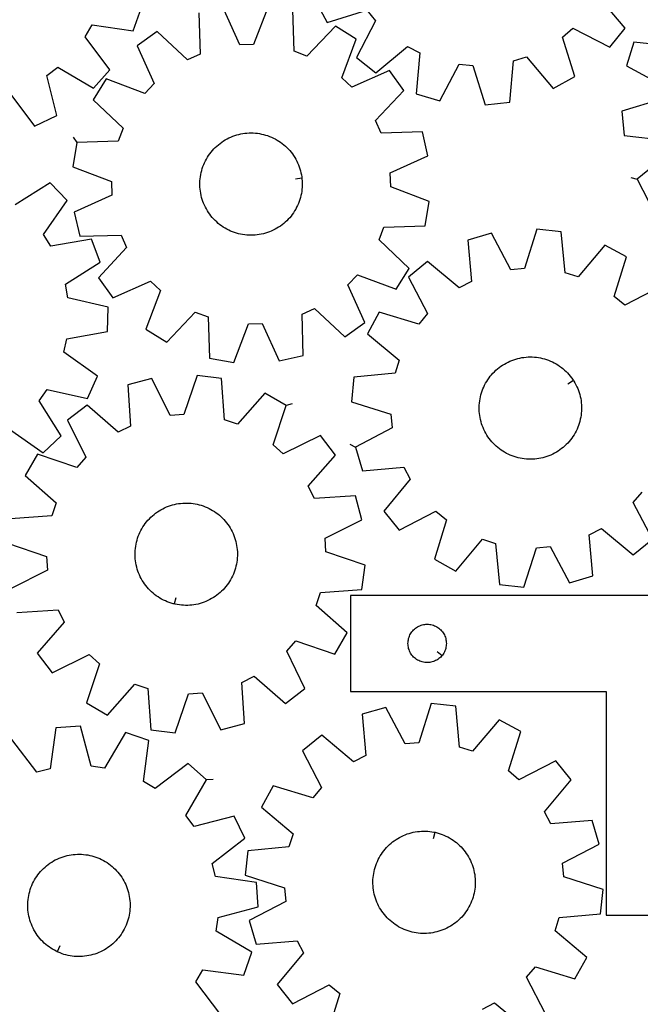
# Model space of a CAD drawing. Header units: millimetres. Extents: x 7 to 1243, y 7 to 1753.
# Tile 3 of 18: x 291 to 582, y 416 to 878. Entities that reach past the tile are written whole.
import ezdxf

# ---------------------------------------------------------------- set-up
doc = ezdxf.new("R2010")
doc.units = ezdxf.units.MM
doc.layers.add('CUT', color=7, linetype='CONTINUOUS', true_color=0x000000)
doc.layers.add('LEADIN', color=1, linetype='CONTINUOUS', true_color=0xff0000)

msp = doc.modelspace()

# ---------------------------------------------------------------- linework, layer by layer
at = {"layer": 'CUT'}
for points in [[(429.59826, 886.549905), (435.146426, 876.435394), (453.646319, 882.197024), (457.779016, 877.271224), (448.890236, 860.054024), (457.886728, 852.832625), (472.773521, 865.23528), (478.476657, 862.265949), (476.853232, 842.957741), (487.928416, 839.728847), (496.935729, 856.884335), (503.341054, 856.323527), (509.230136, 837.86381), (520.697916, 839.118992), (522.454467, 858.415544), (528.586827, 860.348637), (541.091857, 845.547737), (551.206368, 851.095903), (545.444739, 869.595796), (550.370538, 873.728494), (567.587739, 864.839713), (574.809137, 873.836205), (562.406483, 888.722998)], [(286.256088, 843.384683), (297.903126, 827.899563), (308.315517, 832.866209), (303.610479, 851.662619), (308.762346, 855.50982), (325.448704, 845.660564), (333.167846, 854.233796), (321.627883, 869.798874), (324.915327, 875.324759), (344.10066, 872.610825), (347.951383, 883.485447)], [(374.927193, 881.031398), (375.450233, 861.662123), (369.587502, 859.021844), (355.429936, 872.250818), (346.037427, 865.552592), (353.932954, 847.857874), (349.526887, 843.175004), (331.384493, 849.979117), (325.270246, 840.196405), (339.336237, 826.870104), (337.057619, 820.857568), (317.692411, 820.200955), (315.787265, 808.823087), (333.882301, 801.894012), (334.07803, 795.467164), (316.438186, 787.449788), (319.032182, 776.20894), (338.401458, 776.73198), (341.041736, 770.869249), (327.812762, 756.711683), (334.510988, 747.319174), (352.205707, 755.214701), (356.888576, 750.808634), (350.084464, 732.66624), (359.867175, 726.551993), (373.193476, 740.617984), (379.206012, 738.339366), (379.862626, 718.974158), (391.240494, 717.069012), (398.169569, 735.164048), (404.596417, 735.359777), (412.613793, 717.719933), (423.85464, 720.313929), (423.3316, 739.683205), (429.194332, 742.323483), (443.351897, 729.094509), (452.744407, 735.792735), (444.84888, 753.487454), (449.254946, 758.170323), (467.397341, 751.366211), (473.511588, 761.148922), (459.445596, 774.475223), (461.724215, 780.487759), (481.089423, 781.144373), (482.994569, 792.522241), (464.899532, 799.451316), (464.703803, 805.878164), (482.343648, 813.89554), (479.749651, 825.136387), (460.380376, 824.613347), (457.740097, 830.476079), (470.969071, 844.633644), (464.270845, 854.026154), (446.576127, 846.130627), (441.893257, 850.536693), (448.69737, 868.679088), (438.914658, 874.793335), (425.588357, 860.727343), (419.575821, 863.005962), (418.919208, 882.37117)], [(407.54134, 884.276316), (400.612265, 866.181279), (394.185417, 865.98555), (386.168041, 883.625395)], [(598.151422, 865.257704), (578.871664, 867.189887), (575.465961, 856.167789), (592.475119, 846.887111)], [(591.811886, 840.49158), (573.260297, 834.898641), (574.331813, 823.412244), (593.597787, 821.347138)], [(595.432504, 815.18463), (580.433396, 802.918042), (585.819001, 792.716046)], [(286.087418, 685.750818), (301.960472, 674.638276), (310.320681, 682.58764), (300.021425, 699.000066), (303.727144, 704.25462), (322.644519, 700.062325), (327.326255, 710.605892), (311.530219, 721.827643), (312.943026, 728.100335), (332.024724, 731.466525), (332.315235, 742.999134), (313.427224, 747.321799), (312.332032, 753.657668), (328.673036, 764.069872), (324.528096, 774.835787), (305.423636, 771.601279), (301.987179, 777.035748), (313.09972, 792.908802), (305.150357, 801.26901), (288.73793, 790.969755)], [(591.872828, 752.83379), (574.695752, 743.867715), (569.751428, 747.978231), (575.42985, 766.503834), (565.290505, 772.006483), (552.852125, 757.149528), (546.711139, 759.055039), (544.867876, 778.343502), (533.394569, 779.547127), (527.588515, 761.061128), (521.185776, 760.471537), (512.101448, 777.586367), (501.040888, 774.307728), (502.751078, 755.007011), (497.061345, 752.012078), (482.118959, 764.347697), (473.155014, 757.085936), (482.121089, 739.908861), (478.010573, 734.964537), (459.48497, 740.642959), (453.982321, 730.503614), (468.839276, 718.065234), (466.933765, 711.924247), (447.645303, 710.080984), (446.441677, 698.607678), (464.927676, 692.801624), (465.517267, 686.398885), (448.402437, 677.314556), (451.681076, 666.253996), (470.981793, 667.964187), (473.976726, 662.274454), (461.641107, 647.332067), (468.902868, 638.368123), (486.079943, 647.334198), (491.024267, 643.223681), (485.345845, 624.698079), (495.48519, 619.19543), (507.92357, 634.052385), (514.064557, 632.146874), (515.90782, 612.858411), (527.381126, 611.654785), (533.18718, 630.140784), (539.589919, 630.730375), (548.674248, 613.615546), (559.734808, 616.894185), (558.024617, 636.194901), (563.71435, 639.189835), (578.656737, 626.854216), (587.620681, 634.115976), (578.654606, 651.293052), (582.765123, 656.237376)], [(289.553286, 599.756602), (308.89156, 600.970524), (311.739375, 595.205748), (299.024056, 580.585109), (306.053198, 571.437616), (323.454885, 579.959571), (328.292007, 575.723424), (322.139661, 557.349773), (332.134336, 551.588528), (344.950187, 566.121125), (351.040209, 564.058522), (352.387474, 544.729081), (363.826082, 543.231181), (370.105001, 561.561964), (376.520771, 561.986918), (385.162539, 544.644419), (396.303657, 547.637905), (395.089734, 566.976179), (400.85451, 569.823994), (415.475149, 557.108675), (424.622642, 564.137817), (416.100687, 581.539504), (420.336834, 586.376626), (438.710485, 580.22428), (444.47173, 590.218955), (429.939133, 603.034806), (432.001736, 609.124828), (451.331177, 610.472093), (452.829077, 621.910701), (434.498294, 628.18962), (434.073341, 634.60539), (451.415839, 643.247158), (448.422353, 654.388275), (429.084079, 653.174353), (426.236265, 658.939129), (438.951583, 673.559768), (431.922441, 682.707261), (414.520754, 674.185306), (409.683632, 678.421453), (415.835978, 696.795104), (405.841303, 702.556349), (393.025452, 688.023752), (386.93543, 690.086355), (385.588165, 709.415796), (374.149557, 710.913696), (367.870638, 692.582913), (361.454868, 692.15796), (352.8131, 709.500458), (341.671983, 706.506972), (342.885905, 687.168698), (337.121129, 684.320884), (322.50049, 697.036202), (313.352997, 690.00706), (321.874952, 672.605373), (317.638805, 667.768251), (299.265154, 673.920597), (293.503909, 663.925922), (308.036506, 651.110071), (305.973903, 645.020049), (286.644462, 643.672784)], [(285.146562, 632.234176), (303.477345, 625.955257), (303.902299, 619.539487), (286.5598, 610.897719)], [(537.51918, 411.466148), (528.622832, 428.67944), (532.753364, 433.607055), (551.255788, 427.853559), (556.799507, 437.970507), (541.993111, 450.46903), (543.923508, 456.602239), (563.219287, 458.367272), (564.469427, 469.835603), (546.007123, 475.71657), (545.4435, 482.121648), (562.595026, 491.136501), (559.361264, 502.210265), (540.053772, 500.578352), (537.081935, 506.280183), (549.478043, 521.172426), (542.252691, 530.165743), (525.0394, 521.269395), (520.111784, 525.399927), (525.865281, 543.902351), (515.748332, 549.44607), (503.24981, 534.639674), (497.1166, 536.570071), (495.351567, 555.86585), (483.883236, 557.11599), (478.002269, 538.653687), (471.597192, 538.090063), (462.582339, 555.241589), (451.508574, 552.007828), (453.140487, 532.700335), (447.438656, 529.728498), (432.546413, 542.124607), (423.553096, 534.899254), (432.449445, 517.685963), (428.318913, 512.758347), (409.816489, 518.511844), (404.27277, 508.394895), (419.079165, 495.896373), (417.148768, 489.763164), (397.85299, 487.99813), (396.60285, 476.529799), (415.065153, 470.648832), (415.628776, 464.243755), (398.47725, 455.228902), (401.711012, 444.155138), (421.018505, 445.78705), (423.990342, 440.08522), (411.594233, 425.192976), (418.819585, 416.199659), (436.032876, 425.096008), (440.960492, 420.965476), (435.206995, 402.463052)], [(385.205872, 411.098441), (373.54176, 426.570704), (376.784893, 432.12271), (395.991322, 429.562343), (399.754928, 440.467422), (383.057715, 450.298266), (383.929318, 456.668745), (402.653556, 461.653256), (401.957481, 473.168504), (382.769166, 475.861273), (381.136546, 482.080376), (396.527996, 493.85092), (391.478212, 504.223246), (372.720043, 499.36799), (368.831751, 504.488915), (378.547204, 521.253532), (369.912495, 528.903843), (354.440232, 517.239731), (348.888226, 520.482864), (351.448593, 539.689294), (340.543514, 543.452899), (330.71267, 526.755686), (324.342191, 527.62729), (319.35768, 546.351527), (307.842432, 545.655452), (305.149663, 526.467138), (298.93056, 524.834518), (287.160016, 540.225967)], [(507.931789, 413.665068), (513.63362, 416.636905), (528.525863, 404.240796)]]:
    msp.add_lwpolyline(points, dxfattribs=at)
for points in [[(423.212409, 803.553086), (423.271178, 803.067061), (423.348969, 802.091026), (423.386884, 801.112631), (423.38486, 800.133503), (423.342901, 799.155273), (423.261075, 798.179568), (423.139521, 797.208013), (422.978439, 796.242224), (422.778098, 795.283809), (422.538832, 794.334364), (422.261038, 793.395468), (421.945178, 792.468684), (421.59178, 791.555555), (421.201431, 790.657601), (420.77478, 789.776315), (420.312537, 788.913166), (419.815473, 788.069588), (419.284414, 787.246988), (418.720244, 786.446733), (418.123903, 785.670156), (417.496382, 784.918549), (416.838727, 784.193163), (416.152031, 783.495206), (415.437438, 782.825839), (414.696138, 782.186176), (413.929363, 781.577283), (413.13839, 781.000171), (412.324537, 780.455803), (411.489156, 779.945083), (410.633639, 779.468862), (409.75941, 779.027933), (408.867923, 778.62303), (407.960663, 778.254826), (407.039139, 777.923934), (406.104886, 777.630906), (405.159458, 777.376228), (404.204429, 777.160324), (403.241388, 776.983555), (402.271938, 776.846214), (401.297693, 776.748529), (400.320275, 776.690664), (399.34131, 776.672715), (398.362427, 776.694711), (397.385256, 776.756616), (396.411424, 776.858327), (395.44255, 776.999675), (394.480248, 777.180424), (393.526119, 777.400273), (392.581752, 777.658858), (391.648718, 777.955746), (390.72857, 778.290444), (389.82284, 778.662396), (388.933035, 779.070981), (388.060636, 779.51552), (387.207095, 779.995273), (386.373833, 780.509442), (385.562236, 781.05717), (384.773656, 781.637546), (384.009405, 782.249605), (383.270755, 782.892327), (382.558936, 783.564642), (381.875131, 784.265432), (381.22048, 784.99353), (380.596072, 785.747725), (380.002946, 786.526761), (379.442089, 787.329341), (378.914435, 788.15413), (378.420862, 788.999754), (377.962192, 789.864807), (377.539188, 790.747849), (377.152554, 791.647409), (376.802933, 792.561992), (376.490908, 793.490073), (376.216998, 794.43011), (375.981658, 795.380536), (375.785281, 796.339771), (375.628193, 797.306217), (375.510656, 798.278267), (375.432865, 799.254301), (375.39495, 800.232697), (375.396974, 801.211824), (375.438933, 802.190055), (375.520758, 803.165759), (375.642313, 804.137315), (375.803395, 805.103103), (376.003735, 806.061518), (376.243002, 807.010964), (376.520796, 807.94986), (376.836655, 808.876643), (377.190054, 809.789772), (377.580403, 810.687727), (378.007054, 811.569012), (378.469296, 812.432162), (378.966361, 813.275739), (379.49742, 814.09834), (380.061589, 814.898594), (380.657931, 815.675171), (381.285451, 816.426778), (381.943107, 817.152164), (382.629803, 817.850121), (383.344395, 818.519488), (384.085696, 819.159151), (384.852471, 819.768045), (385.643443, 820.345156), (386.457297, 820.889525), (387.292678, 821.400245), (388.148194, 821.876465), (389.022424, 822.317394), (389.91391, 822.722298), (390.82117, 823.090502), (391.742694, 823.421393), (392.676947, 823.714422), (393.622376, 823.9691), (394.577405, 824.185003), (395.540446, 824.361773), (396.509895, 824.499114), (397.48414, 824.596798), (398.461559, 824.654663), (399.440524, 824.672613), (400.419407, 824.650616), (401.396577, 824.588711), (402.37041, 824.487), (403.339284, 824.345653), (404.301586, 824.164904), (405.255714, 823.945054), (406.200081, 823.68647), (407.133115, 823.389582), (408.053263, 823.054883), (408.958994, 822.682932), (409.848799, 822.274347), (410.721198, 821.829808), (411.574739, 821.350054), (412.408001, 820.835886), (413.219597, 820.288158), (414.008177, 819.707781), (414.772428, 819.095723), (415.511078, 818.453001), (416.222898, 817.780686), (416.906702, 817.079896), (417.561354, 816.351797), (418.185762, 815.597603), (418.778888, 814.818567), (419.339745, 814.015987), (419.867398, 813.191198), (420.360971, 812.345573), (420.819641, 811.48052), (421.242646, 810.597479), (421.62928, 809.697918), (421.9789, 808.783336), (422.290925, 807.855254), (422.564836, 806.915218), (422.800175, 805.964791), (422.996553, 805.005557), (423.15364, 804.03911)], [(550.531947, 708.638425), (550.797947, 708.22743), (551.295978, 707.384423), (551.759209, 706.521804), (552.18687, 705.641008), (552.578248, 704.743501), (552.932693, 703.830777), (553.249614, 702.904356), (553.528484, 701.965779), (553.768838, 701.016609), (553.970277, 700.058424), (554.132466, 699.092821), (554.255134, 698.121405), (554.338077, 697.145795), (554.381157, 696.167613), (554.384303, 695.188489), (554.347509, 694.21005), (554.270837, 693.233927), (554.154414, 692.261744), (553.998433, 691.295118), (553.803156, 690.335659), (553.568905, 689.384963), (553.296073, 688.444614), (552.985111, 687.516175), (552.636539, 686.601193), (552.250936, 685.70119), (551.828944, 684.817664), (551.371265, 683.952086), (550.878662, 683.105896), (550.351954, 682.280503), (549.792017, 681.477281), (549.199784, 680.697566), (548.576241, 679.942656), (547.922424, 679.213808), (547.239424, 678.512235), (546.528375, 677.839104), (545.790462, 677.195537), (545.026913, 676.582603), (544.238998, 676.001323), (543.42803, 675.452665), (542.595358, 674.937542), (541.742367, 674.456811), (540.870478, 674.011272), (539.981142, 673.601667), (539.075838, 673.228678), (538.156075, 672.892926), (537.223381, 672.594968), (536.279311, 672.335302), (535.325435, 672.11436), (534.363341, 671.932508), (533.39463, 671.79005), (532.420915, 671.687223), (531.443815, 671.624198), (530.464959, 671.60108), (529.485973, 671.617908), (528.508489, 671.674653), (527.534133, 671.77122), (526.564527, 671.907451), (525.601284, 672.083116), (524.646008, 672.297925), (523.700289, 672.551519), (522.7657, 672.843477), (521.843798, 673.173312), (520.936116, 673.540476), (520.044166, 673.944358), (519.169432, 674.384285), (518.31337, 674.859525), (517.477405, 675.369287), (516.662928, 675.912722), (515.871294, 676.488927), (515.103822, 677.096941), (514.361789, 677.735754), (513.64643, 678.404302), (512.958935, 679.101472), (512.300448, 679.826103), (511.672067, 680.576991), (511.074836, 681.352884), (510.509749, 682.152492), (509.977748, 682.974483), (509.479717, 683.81749), (509.016486, 684.680109), (508.588826, 685.560905), (508.197447, 686.458412), (507.843003, 687.371135), (507.526082, 688.297556), (507.247212, 689.236133), (507.006857, 690.185304), (506.805418, 691.143488), (506.64323, 692.109092), (506.520562, 693.080507), (506.437619, 694.056118), (506.394538, 695.034299), (506.391392, 696.013424), (506.428186, 696.991862), (506.504859, 697.967985), (506.621282, 698.940169), (506.777262, 699.906795), (506.97254, 700.866254), (507.20679, 701.816949), (507.479623, 702.757299), (507.790584, 703.685737), (508.139157, 704.60072), (508.52476, 705.500723), (508.946752, 706.384249), (509.40443, 707.249827), (509.897033, 708.096016), (510.423742, 708.921409), (510.983678, 709.724632), (511.575911, 710.504347), (512.199455, 711.259256), (512.853271, 711.988104), (513.536272, 712.689678), (514.247321, 713.362808), (514.985234, 714.006376), (515.748783, 714.61931), (516.536697, 715.20059), (517.347665, 715.749248), (518.180338, 716.264371), (519.033328, 716.745102), (519.905217, 717.19064), (520.794554, 717.600245), (521.699857, 717.973234), (522.619621, 718.308987), (523.552314, 718.606944), (524.496384, 718.86661), (525.45026, 719.087553), (526.412354, 719.269405), (527.381065, 719.411863), (528.354781, 719.51469), (529.33188, 719.577714), (530.310737, 719.600832), (531.289722, 719.584005), (532.267206, 719.52726), (533.241562, 719.430692), (534.211169, 719.294462), (535.174412, 719.118797), (536.129688, 718.903988), (537.075407, 718.650393), (538.009996, 718.358436), (538.931898, 718.0286), (539.839579, 717.661436), (540.731529, 717.257555), (541.606263, 716.817628), (542.462325, 716.342388), (543.298291, 715.832626), (544.112768, 715.289191), (544.904401, 714.712986), (545.671873, 714.104971), (546.413906, 713.466158), (547.129266, 712.797611), (547.816761, 712.100441), (548.475247, 711.375809), (549.103629, 710.624922), (549.70086, 709.849029), (550.265946, 709.049421)], [(363.361728, 603.746328), (362.88581, 603.861116), (361.944132, 604.129325), (361.014176, 604.43572), (360.097492, 604.779792), (359.195605, 605.160968), (358.310016, 605.578613), (357.4422, 606.032033), (356.5936, 606.520472), (355.765628, 607.043119), (354.959664, 607.599101), (354.177049, 608.187496), (353.419084, 608.807322), (352.687032, 609.457549), (351.982111, 610.137094), (351.305495, 610.844827), (350.658308, 611.579568), (350.04163, 612.340096), (349.456486, 613.125145), (348.903849, 613.933407), (348.384641, 614.763538), (347.899724, 615.614157), (347.449906, 616.483846), (347.035937, 617.371159), (346.658503, 618.274618), (346.318235, 619.192721), (346.015698, 620.123939), (345.751396, 621.066722), (345.525769, 622.019501), (345.339192, 622.980689), (345.191976, 623.948689), (345.084365, 624.921887), (345.01654, 625.898665), (344.988612, 626.877396), (345.000629, 627.856452), (345.05257, 628.834204), (345.144349, 629.809022), (345.275813, 630.779286), (345.446743, 631.743381), (345.656855, 632.699701), (345.905799, 633.646655), (346.193161, 634.582667), (346.518462, 635.506179), (346.881161, 636.415654), (347.280655, 637.309577), (347.716278, 638.186463), (348.187306, 639.04485), (348.692954, 639.88331), (349.23238, 640.700447), (349.804688, 641.494903), (350.408924, 642.265353), (351.044083, 643.010516), (351.709108, 643.729152), (352.402891, 644.420065), (353.124278, 645.082104), (353.872068, 645.714168), (354.645017, 646.315204), (355.441839, 646.884213), (356.261206, 647.420247), (357.101755, 647.922414), (357.962088, 648.389878), (358.840772, 648.821862), (359.736344, 649.217646), (360.647315, 649.576571), (361.572168, 649.898041), (362.509363, 650.181519), (363.457341, 650.426535), (364.414524, 650.63268), (365.379319, 650.799611), (366.35012, 650.927051), (367.325311, 651.014787), (368.303269, 651.062674), (369.282367, 651.070631), (370.260974, 651.038646), (371.237462, 650.966771), (372.210206, 650.855126), (373.177586, 650.703897), (374.137994, 650.513337), (375.089829, 650.283761), (376.031508, 650.015552), (376.961463, 649.709157), (377.878147, 649.365085), (378.780034, 648.983909), (379.665623, 648.566264), (380.533439, 648.112844), (381.38204, 647.624405), (382.210011, 647.101759), (383.015975, 646.545776), (383.798591, 645.957381), (384.556555, 645.337555), (385.288607, 644.687328), (385.993528, 644.007783), (386.670145, 643.30005), (387.317331, 642.565309), (387.934009, 641.804781), (388.519153, 641.019732), (389.07179, 640.21147), (389.590998, 639.381339), (390.075915, 638.530721), (390.525733, 637.661031), (390.939703, 636.773718), (391.317136, 635.870259), (391.657404, 634.952156), (391.959941, 634.020938), (392.224243, 633.078155), (392.44987, 632.125377), (392.636447, 631.164188), (392.783663, 630.196188), (392.891274, 629.22299), (392.959099, 628.246212), (392.987027, 627.267481), (392.97501, 626.288425), (392.923069, 625.310674), (392.831291, 624.335855), (392.699827, 623.365591), (392.528896, 622.401496), (392.318784, 621.445176), (392.06984, 620.498222), (391.782478, 619.56221), (391.457177, 618.638698), (391.094478, 617.729224), (390.694984, 616.8353), (390.259361, 615.958414), (389.788333, 615.100027), (389.282685, 614.261567), (388.743259, 613.44443), (388.170951, 612.649974), (387.566715, 611.879524), (386.931556, 611.134361), (386.266532, 610.415725), (385.572748, 609.724812), (384.851361, 609.062773), (384.103571, 608.430709), (383.330622, 607.829673), (382.5338, 607.260664), (381.714433, 606.72463), (380.873884, 606.222463), (380.013551, 605.754999), (379.134867, 605.323015), (378.239295, 604.927231), (377.328324, 604.568306), (376.403471, 604.246836), (375.466276, 603.963358), (374.518298, 603.718342), (373.561115, 603.512197), (372.59632, 603.345266), (371.625519, 603.217826), (370.650328, 603.13009), (369.67237, 603.082203), (368.693272, 603.074246), (367.714665, 603.106232), (366.738177, 603.178106), (365.765433, 603.289751), (364.798053, 603.44098), (363.837646, 603.63154)], [(625.984836, 607.723244), (445.984836, 607.723244), (445.984836, 562.723244), (565.984836, 562.723244), (565.984836, 457.723244), (625.984836, 457.723244)], [(488.938206, 579.516762), (488.751395, 579.289132), (488.348797, 578.859283), (487.918949, 578.456686), (487.463689, 578.083064), (486.984968, 577.740018), (486.484836, 577.429016), (485.965435, 577.15139), (485.428987, 576.908328), (484.877792, 576.700873), (484.314208, 576.529912), (483.740649, 576.396177), (483.159572, 576.300241), (482.573465, 576.242514), (481.984836, 576.223244), (481.396208, 576.242514), (480.810101, 576.300241), (480.229023, 576.396177), (479.655465, 576.529912), (479.091881, 576.700873), (478.540685, 576.908328), (478.004238, 577.15139), (477.484836, 577.429016), (476.984704, 577.740018), (476.505984, 578.083064), (476.050724, 578.456686), (475.620875, 578.859283), (475.218278, 579.289132), (474.844656, 579.744391), (474.50161, 580.223112), (474.190608, 580.723244), (473.912982, 581.242646), (473.669921, 581.779093), (473.462465, 582.330289), (473.291504, 582.893873), (473.157769, 583.467431), (473.061833, 584.048509), (473.004106, 584.634616), (472.984836, 585.223244), (473.004106, 585.811872), (473.061833, 586.39798), (473.157769, 586.979057), (473.291504, 587.552616), (473.462465, 588.116199), (473.669921, 588.667395), (473.912982, 589.203842), (474.190608, 589.723244), (474.50161, 590.223376), (474.844656, 590.702097), (475.218278, 591.157357), (475.620875, 591.587205), (476.050724, 591.989803), (476.505984, 592.363424), (476.984704, 592.706471), (477.484836, 593.017473), (478.004238, 593.295099), (478.540685, 593.53816), (479.091881, 593.745615), (479.655465, 593.916577), (480.229023, 594.050312), (480.810101, 594.146248), (481.396208, 594.203975), (481.984836, 594.223244), (482.573465, 594.203975), (483.159572, 594.146248), (483.740649, 594.050312), (484.314208, 593.916577), (484.877792, 593.745615), (485.428987, 593.53816), (485.965435, 593.295099), (486.484836, 593.017473), (486.984968, 592.706471), (487.463689, 592.363424), (487.918949, 591.989803), (488.348797, 591.587205), (488.751395, 591.157357), (489.125016, 590.702097), (489.468063, 590.223376), (489.779065, 589.723244), (490.056691, 589.203842), (490.299752, 588.667395), (490.507208, 588.116199), (490.678169, 587.552616), (490.811904, 586.979057), (490.90784, 586.39798), (490.965567, 585.811872), (490.984836, 585.223244), (490.965567, 584.634616), (490.90784, 584.048509), (490.811904, 583.467431), (490.678169, 582.893873), (490.507208, 582.330289), (490.299752, 581.779093), (490.056691, 581.242646), (489.779065, 580.723244), (489.468063, 580.223112), (489.125016, 579.744391)], [(485.656385, 496.625043), (486.134674, 496.520576), (487.081934, 496.272798), (488.018299, 495.986589), (488.94221, 495.662424), (489.852131, 495.300845), (490.746546, 494.902452), (491.623967, 494.467909), (492.482933, 493.997938), (493.322015, 493.493323), (494.139816, 492.954903), (494.934975, 492.383573), (495.706169, 491.780286), (496.452114, 491.146045), (497.171568, 490.481906), (497.863334, 489.788974), (498.526261, 489.068402), (499.159244, 488.321391), (499.761232, 487.549182), (500.331221, 486.753062), (500.868264, 485.934355), (501.371465, 485.094424), (501.839988, 484.234668), (502.273053, 483.356517), (502.669939, 482.461432), (503.029986, 481.550904), (503.352594, 480.626447), (503.637226, 479.689602), (503.883408, 478.741926), (504.090732, 477.784998), (504.258851, 476.820409), (504.387485, 475.849766), (504.476422, 474.874683), (504.525513, 473.896785), (504.534675, 472.917698), (504.503894, 471.939052), (504.433222, 470.962476), (504.322775, 469.989596), (504.172737, 469.02203), (503.983359, 468.061389), (503.754955, 467.109272), (503.487906, 466.167263), (503.182655, 465.236932), (502.839712, 464.319825), (502.459647, 463.417469), (502.043092, 462.531367), (501.590741, 461.662993), (501.103347, 460.813792), (500.581721, 459.985178), (500.02673, 459.17853), (499.4393, 458.39519), (498.820407, 457.636463), (498.171082, 456.903612), (497.492405, 456.197855), (496.785506, 455.520367), (496.051562, 454.872277), (495.291793, 454.254663), (494.507466, 453.668552), (493.699884, 453.114921), (492.870393, 452.594691), (492.020373, 452.108728), (491.151238, 451.65784), (490.264435, 451.242778), (489.361441, 450.864233), (488.443758, 450.522835), (487.512913, 450.219152), (486.570456, 449.953689), (485.617956, 449.726889), (484.656998, 449.539129), (483.68918, 449.390721), (482.716115, 449.281913), (481.739421, 449.212885), (480.760725, 449.183752), (479.781655, 449.194563), (478.803841, 449.245301), (477.82891, 449.335879), (476.858484, 449.466149), (475.89418, 449.635892), (474.937602, 449.844827), (473.990343, 450.092605), (473.053978, 450.378814), (472.130066, 450.702978), (471.220145, 451.064558), (470.32573, 451.462951), (469.448309, 451.897494), (468.589343, 452.367464), (467.750261, 452.87208), (466.93246, 453.4105), (466.137301, 453.981829), (465.366107, 454.585116), (464.620163, 455.219357), (463.900709, 455.883497), (463.208942, 456.576429), (462.546016, 457.297), (461.913032, 458.044012), (461.311044, 458.816221), (460.741055, 459.612341), (460.204013, 460.431048), (459.700811, 461.270978), (459.232288, 462.130735), (458.799223, 463.008886), (458.402337, 463.903971), (458.04229, 464.814499), (457.719683, 465.738955), (457.435051, 466.675801), (457.188868, 467.623477), (456.981545, 468.580405), (456.813426, 469.544994), (456.684791, 470.515637), (456.595854, 471.490719), (456.546764, 472.468618), (456.537601, 473.447704), (456.568382, 474.42635), (456.639055, 475.402926), (456.749502, 476.375807), (456.899539, 477.343373), (457.088917, 478.304014), (457.317321, 479.256131), (457.584371, 480.198139), (457.889621, 481.128471), (458.232564, 482.045578), (458.612629, 482.947934), (459.029184, 483.834036), (459.481535, 484.70241), (459.968929, 485.551611), (460.490556, 486.380225), (461.045546, 487.186873), (461.632976, 487.970212), (462.251869, 488.728939), (462.901195, 489.461791), (463.579871, 490.167548), (464.28677, 490.845035), (465.020715, 491.493126), (465.780483, 492.11074), (466.564811, 492.69685), (467.372392, 493.250481), (468.201883, 493.770711), (469.051904, 494.256675), (469.921038, 494.707563), (470.807841, 495.122625), (471.710835, 495.50117), (472.628518, 495.842568), (473.559363, 496.146251), (474.50182, 496.411713), (475.45432, 496.638514), (476.415279, 496.826274), (477.383096, 496.974682), (478.356161, 497.08349), (479.332855, 497.152518), (480.311551, 497.18165), (481.290621, 497.170839), (482.268436, 497.120102), (483.243367, 497.029523), (484.213792, 496.899254), (485.178096, 496.729511)], [(308.46241, 440.632547), (308.019223, 440.840535), (307.150553, 441.292317), (306.301033, 441.779156), (305.472078, 442.30024), (304.665067, 442.854702), (303.881344, 443.44162), (303.122212, 444.060016), (302.388935, 444.708862), (301.682734, 445.387077), (301.004785, 446.093532), (300.356214, 446.827052), (299.738103, 447.586416), (299.15148, 448.37036), (298.59732, 449.177579), (298.076547, 450.00673), (297.590028, 450.856432), (297.138571, 451.725272), (296.722929, 452.611803), (296.343793, 453.514549), (296.001795, 454.432009), (295.697503, 455.362654), (295.431424, 456.304937), (295.204, 457.257289), (295.015611, 458.218124), (294.86657, 459.185844), (294.757125, 460.158838), (294.687458, 461.135486), (294.657685, 462.114163), (294.667856, 463.09324), (294.717953, 464.071088), (294.807894, 465.046078), (294.937528, 466.016588), (295.106641, 466.981003), (295.314949, 467.937718), (295.562108, 468.885139), (295.847704, 469.821691), (296.171264, 470.745815), (296.532248, 471.655972), (296.930055, 472.550647), (297.364024, 473.428352), (297.833433, 474.287626), (298.337499, 475.127038), (298.875384, 475.945191), (299.446193, 476.740724), (300.048975, 477.512312), (300.682728, 478.258672), (301.346396, 478.97856), (302.038875, 479.67078), (302.759013, 480.334178), (303.50561, 480.96765), (304.277425, 481.570143), (305.073172, 482.140653), (305.891527, 482.678231), (306.731128, 483.181982), (307.590578, 483.651068), (308.468446, 484.084707), (309.363271, 484.482179), (310.273563, 484.842821), (311.197808, 485.166034), (312.134467, 485.451279), (313.081982, 485.698081), (314.038774, 485.906031), (315.003253, 486.074781), (315.973812, 486.204051), (316.948835, 486.293625), (317.926702, 486.343356), (318.905782, 486.353159), (319.884448, 486.323019), (320.86107, 486.252985), (321.834023, 486.143175), (322.801687, 485.99377), (323.762451, 485.805021), (324.714718, 485.57724), (325.6569, 485.310807), (326.587432, 485.006165), (327.504763, 484.663822), (328.407367, 484.284348), (329.293742, 483.868373), (330.162412, 483.41659), (331.011931, 482.929752), (331.840886, 482.408668), (332.647897, 481.854205), (333.431621, 481.267287), (334.190753, 480.648891), (334.924029, 480.000046), (335.63023, 479.321831), (336.30818, 478.615375), (336.95675, 477.881855), (337.574862, 477.122491), (338.161485, 476.338547), (338.715644, 475.531328), (339.236417, 474.702177), (339.722937, 473.852475), (340.174393, 472.983636), (340.590035, 472.097105), (340.969171, 471.194358), (341.31117, 470.276899), (341.615462, 469.346253), (341.881541, 468.40397), (342.108964, 467.451619), (342.297353, 466.490783), (342.446394, 465.523063), (342.555839, 464.550069), (342.625506, 463.573421), (342.655279, 462.594744), (342.645109, 461.615667), (342.595011, 460.63782), (342.505071, 459.66283), (342.375436, 458.692319), (342.206324, 457.727904), (341.998015, 456.77119), (341.750857, 455.823768), (341.46526, 454.887216), (341.141701, 453.963093), (340.780717, 453.052936), (340.382909, 452.15826), (339.94894, 451.280555), (339.479532, 450.421282), (338.975466, 449.58187), (338.437581, 448.763716), (337.866772, 447.968184), (337.26399, 447.196595), (336.630237, 446.450236), (335.966568, 445.730347), (335.274089, 445.038128), (334.553951, 444.37473), (333.807354, 443.741257), (333.03554, 443.138765), (332.239792, 442.568254), (331.421437, 442.030677), (330.581836, 441.526925), (329.722387, 441.05784), (328.844519, 440.6242), (327.949694, 440.226729), (327.039401, 439.866086), (326.115156, 439.542874), (325.178497, 439.257629), (324.230983, 439.010826), (323.27419, 438.802877), (322.309712, 438.634127), (321.339153, 438.504857), (320.364129, 438.415282), (319.386263, 438.365552), (318.407182, 438.355749), (317.428517, 438.385889), (316.451895, 438.455923), (315.478942, 438.565733), (314.511278, 438.715137), (313.550513, 438.903887), (312.598247, 439.131668), (311.656064, 439.398101), (310.725533, 439.702742), (309.808202, 440.045085), (308.905597, 440.42456)]]:
    msp.add_lwpolyline(points, close=True, dxfattribs=at)
at = {"layer": 'LEADIN'}
for p, q in [((315.950541, 822.643472), (317.692411, 820.200955)), ((577.567105, 803.803693), (580.433396, 802.918042)), ((420.234103, 803.192958), (423.212409, 803.553086)), ((548.01341, 707.008403), (550.531947, 708.638425)), ((418.733219, 697.573559), (415.835978, 696.795104)), ((445.765706, 678.745517), (448.402437, 677.314556)), ((364.065136, 606.662699), (363.361728, 603.746328)), ((486.619174, 581.419942), (488.938206, 579.516762)), ((381.541738, 521.434546), (378.547204, 521.253532)), ((485.016221, 493.694141), (485.656385, 496.625043)), ((309.736934, 443.348351), (308.46241, 440.632547))]:
    msp.add_line(p, q, dxfattribs=at)

doc.saveas('drawing.dxf')
